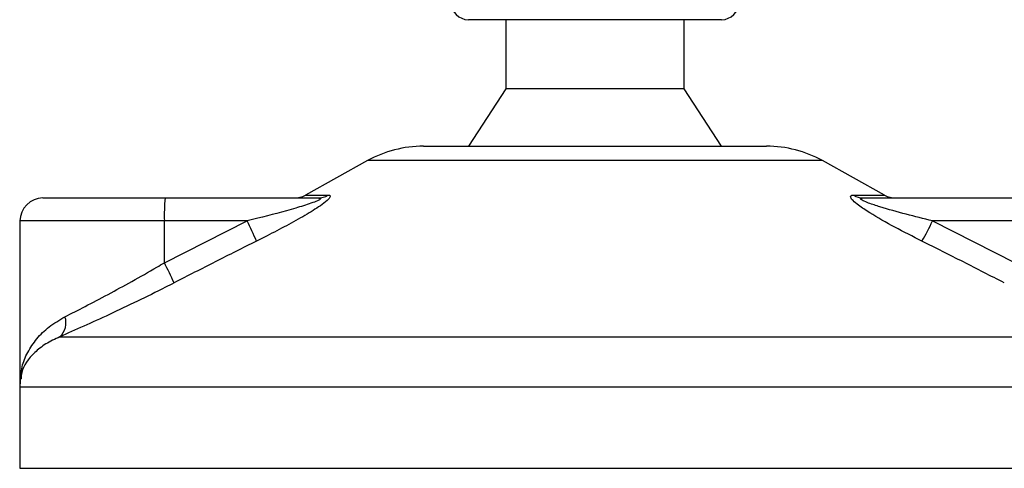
# Model space of a CAD drawing. Header units: millimetres. Extents: x 0 to 420, y 0 to 297.
# Tile 47 of 88: x 158.27 to 161.29, y 198.15 to 199.53. Entities that reach past the tile are written whole.
import ezdxf

# ---------------------------------------------------------------- set-up
doc = ezdxf.new("R2010")
doc.units = ezdxf.units.MM

msp = doc.modelspace()

# ---------------------------------------------------------------- linework, layer by layer
at = {"color": 7, "linetype": 'Continuous', "lineweight": 25}
for p, q in [((160.02118, 199.53143), (159.6455, 199.53143)), ((159.76048, 199.53143), (159.76048, 199.31915)), ((160.42385, 199.53143), (160.02118, 199.53143)), ((160.30886, 199.31915), (160.30886, 199.53143)), ((159.76048, 199.31915), (159.6455, 199.14225)), ((160.02516, 199.31915), (159.76048, 199.31915)), ((160.30886, 199.31915), (160.02516, 199.31915)), ((160.42385, 199.14225), (160.30886, 199.31915)), ((159.50697, 199.14225), (160.56238, 199.14225)), ((159.33555, 199.09796), (159.14407, 198.99191)), ((160.7338, 199.09796), (159.33555, 199.09796)), ((160.92527, 198.99191), (160.7338, 199.09796)), ((158.33725, 198.98305), (158.71293, 198.98305)), ((158.71293, 198.98305), (159.18266, 198.98305)), ((159.14407, 198.99191), (159.21424, 198.99191)), ((160.82911, 198.99191), (160.92527, 198.99191)), ((160.85969, 198.98305), (161.32943, 198.98305)), ((158.26649, 198.91229), (158.26649, 198.41786)), ((158.71047, 198.91229), (158.26649, 198.91229)), ((158.71047, 198.78373), (158.96498, 198.91229)), ((158.96498, 198.91229), (158.71047, 198.91229)), ((158.71047, 198.78373), (158.71047, 198.91229)), ((161.07247, 198.91229), (161.32697, 198.78373)), ((161.32697, 198.91229), (161.07247, 198.91229)), ((158.38917, 198.55593), (161.65352, 198.55593)), ((158.26571, 198.40118), (158.26571, 198.15163)), ((161.80258, 198.40118), (158.26571, 198.40118)), ((158.26571, 198.15163), (161.80364, 198.15163))]:
    msp.add_line(p, q, dxfattribs=at)
for centre, radius, start, end in [((159.6455, 199.5845), 0.05307, 180, 270), ((160.42385, 199.5845), 0.05307, 270, 0), ((159.50697, 198.78846), 0.35379, 90, 118.97971), ((160.56238, 198.78846), 0.35379, 61.02029, 90), ((158.33725, 198.91229), 0.07076, 90, 180), ((159.22235, 198.92996), 0.51218, 174.05026, 181.9769), ((159.10979, 199.05381), 0.07076, 270, 298.97971), ((159.18252, 199.04427), 0.06123, 270.13347, 301.2075), ((160.85989, 199.04094), 0.05789, 237.88298, 269.80326), ((160.95956, 199.05381), 0.07076, 241.02029, 270), ((158.21396, 198.52666), 0.84424, 22.54768, 27.17899), ((160.24488, 199.30763), 0.91717, 330.09662, 334.46582), ((158.00846, 198.40829), 0.7961, 23.1937, 28.13781), ((158.34946, 198.59906), 0.05862, 312.63789, 18.67569), ((158.4426, 198.40118), 0.1769, 171.40055, 180)]:
    msp.add_arc(centre, radius, start, end, dxfattribs=at)
for points, knots in [([(159.18266, 198.98305), (159.18448, 198.98299), (159.18741, 198.98291), (159.18997, 198.98208), (159.19063, 198.9808), (159.18898, 198.97892), (159.18563, 198.9768), (159.17731, 198.97266), (159.15378, 198.96379), (159.0926, 198.94501), (159.02604, 198.92751), (158.976, 198.91504), (158.96498, 198.91229)], [0, 0, 0, 0, 0.0326282, 0.0525244, 0.0758401, 0.1000535, 0.1224526, 0.1468975, 0.2362249, 0.4244765, 0.873292, 1, 1, 1, 1]), ([(159.21424, 198.99191), (159.21686, 198.99155), (159.22212, 198.99083), (159.22007, 198.98428), (159.20976, 198.97363), (159.18517, 198.95515), (159.14197, 198.92859), (159.08611, 198.89762), (159.0356, 198.8714), (159.00464, 198.85589), (158.99366, 198.85039)], [0, 0, 0, 0, 0.0715734, 0.1443473, 0.2083354, 0.3096596, 0.4923301, 0.6911888, 0.8905251, 1, 1, 1, 1]), ([(161.03994, 198.85039), (161.01202, 198.86448), (160.95635, 198.89257), (160.89008, 198.9302), (160.84759, 198.95828), (160.82812, 198.97432), (160.81979, 198.98469), (160.82018, 198.99055), (160.82532, 198.99187), (160.82877, 198.9919), (160.82911, 198.99191)], [0, 0, 0, 0, 0.27916885, 0.55661556, 0.69910273, 0.79155981, 0.86148353, 0.93080823, 0.99326565, 1, 1, 1, 1]), ([(161.07247, 198.91229), (161.04531, 198.91912), (160.99074, 198.93286), (160.92452, 198.95124), (160.88042, 198.96557), (160.8611, 198.97325), (160.85382, 198.97731), (160.85117, 198.97954), (160.85053, 198.98107), (160.85216, 198.98242), (160.85525, 198.98292), (160.85824, 198.98304), (160.85935, 198.98305), (160.85969, 198.98305)], [0, 0, 0, 0, 0.3126385, 0.6283409, 0.7723225, 0.8532102, 0.8895986, 0.904004, 0.9304919, 0.9491875, 0.9821779, 0.994635, 1, 1, 1, 1]), ([(158.99366, 198.85039), (158.95149, 198.82927), (158.86679, 198.78686), (158.78253, 198.74357), (158.74022, 198.72183)], [0, 0, 0, 0, 0.4978543, 1, 1, 1, 1]), ([(161.29321, 198.72183), (161.25129, 198.74338), (161.16708, 198.78667), (161.08244, 198.82909), (161.03994, 198.85039)], [0, 0, 0, 0, 0.497852, 1, 1, 1, 1]), ([(158.40499, 198.61783), (158.42524, 198.62811), (158.46633, 198.64897), (158.53667, 198.68588), (158.61111, 198.72641), (158.66961, 198.75963), (158.70285, 198.77923), (158.71047, 198.78373)], [0, 0, 0, 0, 0.2283053, 0.4634776, 0.6938128, 0.9297437, 1, 1, 1, 1]), ([(158.74022, 198.72183), (158.73144, 198.71733), (158.69386, 198.69806), (158.62657, 198.6648), (158.54176, 198.6246), (158.46026, 198.58735), (158.41309, 198.56651), (158.38917, 198.55593)], [0, 0, 0, 0, 0.06999491, 0.29988869, 0.53536004, 0.76429565, 1, 1, 1, 1]), ([(158.26779, 198.41168), (158.26853, 198.42919), (158.26991, 198.46193), (158.28892, 198.50861), (158.31645, 198.55001), (158.35411, 198.58804), (158.38789, 198.60782), (158.40499, 198.61783)], [0, 0, 0, 0, 0.2250981, 0.4208767, 0.6202762, 0.807726, 1, 1, 1, 1]), ([(158.38917, 198.55593), (158.37419, 198.54895), (158.34393, 198.53486), (158.29957, 198.49865), (158.27227, 198.46172), (158.27025, 198.43355), (158.2698, 198.4273)], [0, 0, 0, 0, 0.2123614, 0.4290443, 0.8732781, 1, 1, 1, 1])]:
    msp.add_open_spline(points, degree=3, knots=knots, dxfattribs=at)

doc.saveas('drawing.dxf')
